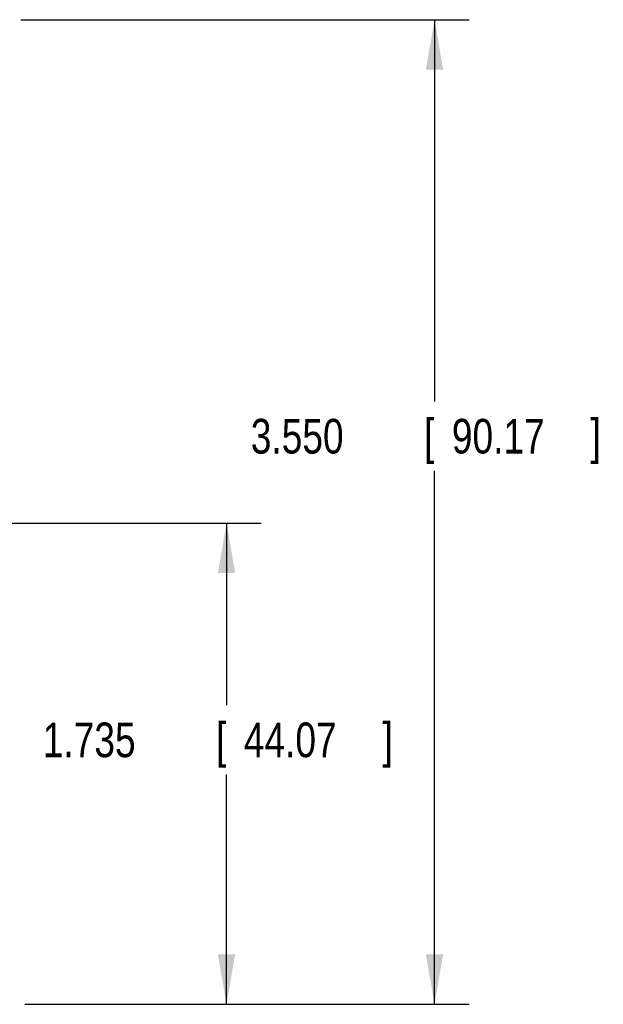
# Model space of a CAD drawing. Header units: inches. Extents: x 0 to 34, y 0 to 22.
# Tile 23 of 83: x 9.2 to 11.4, y 5.5 to 9. Entities that reach past the tile are written whole.
import ezdxf

# ---------------------------------------------------------------- set-up
doc = ezdxf.new("R2010")
doc.units = ezdxf.units.IN
doc.header["$LTSCALE"] = 1.87
doc.header["$MEASUREMENT"] = 0
doc.layers.get('0').update_dxf_attribs({"linetype": 'CONTINUOUS'})
doc.layers.add('DIMENSIONS', color=7, linetype='CONTINUOUS')
doc.styles.get("Standard").update_dxf_attribs({"font": 'txt', "width": 0.8})
doc.dimstyles.new('DIMSTYLE_1', dxfattribs={"dimtxt": 0.125, "dimasz": 0.18, "dimexe": 0.18, "dimexo": 0.0625, "dimgap": 0.09, "dimtad": 0, "dimtih": 1, "dimtoh": 1, "dimdec": 3, "dimzin": 4, "dimdsep": 46, "dimtxsty": 'STANDARD', "dimblk": '_FILLED', "dimblk1": '_FILLED', "dimblk2": '_FILLED', "dimcen": 0.09, "dimadec": 0, "dimazin": 0, "dimtp": 0.01, "dimtm": 0.01, "dimtfac": 1, "dimtdec": 3, "dimtofl": 0, "dimtmove": 0, "dimatfit": 3, "dimldrblk": '_FILLED', "dimfxl": 1, "dimtolj": 1, "dimtzin": 4, "dimarcsym": 0})

# ---------------------------------------------------------------- blocks, each defined once
blk = doc.blocks.new('_FILLED')
at = {"color": 0, "linetype": 'BYBLOCK'}
blk.add_solid([(0, 0), (-1, 0.174), (-1, -0.174)], dxfattribs=at)
blk = doc.blocks.new('*D2')
at = {"layer": 'DIMENSIONS', "color": 2, "linetype": 'CONTINUOUS'}
for p, q in [((7.7337, 7.2162), (10.1193, 7.2162)), ((9.9943, 7.2162), (9.9943, 6.5597)), ((9.9943, 5.4812), (9.9943, 6.3097)), ((9.2666, 5.4812), (10.1193, 5.4812))]:
    blk.add_line(p, q, dxfattribs=at)
at = {"layer": 'DIMENSIONS', "color": 2, "linetype": 'CONTINUOUS', "xscale": 0.18, "yscale": 0.18, "zscale": 0.18}
for p, rotation in [((9.9943, 7.2162), 90), ((9.9943, 5.4812), 270)]:
    blk.add_blockref('_FILLED', p, dxfattribs=dict(at, rotation=rotation))
at = {"layer": 'DIMENSIONS', "color": 2, "linetype": 'CONTINUOUS', "width": 0.8}
for s, p in [('1.735', (9.3318, 6.3722)), ('[', (9.9568, 6.3722)), ('44.07', (10.0568, 6.3722)), (']', (10.5568, 6.3722))]:
    blk.add_text(s, height=0.125, dxfattribs=at).set_placement(p)
blk = doc.blocks.new('*D3')
at = {"layer": 'DIMENSIONS', "color": 2, "linetype": 'CONTINUOUS'}
for p, q in [((9.2528, 9.0312), (10.8693, 9.0312)), ((10.7443, 9.0312), (10.7443, 7.6545)), ((10.7443, 5.4812), (10.7443, 7.4045)), ((9.27, 5.4812), (10.8693, 5.4812))]:
    blk.add_line(p, q, dxfattribs=at)
at = {"layer": 'DIMENSIONS', "color": 2, "linetype": 'CONTINUOUS', "xscale": 0.18, "yscale": 0.18, "zscale": 0.18}
for p, rotation in [((10.7443, 9.0312), 90), ((10.7443, 5.4812), 270)]:
    blk.add_blockref('_FILLED', p, dxfattribs=dict(at, rotation=rotation))
at = {"layer": 'DIMENSIONS', "color": 2, "linetype": 'CONTINUOUS', "width": 0.8}
for s, p in [('[', (10.7068, 7.467)), (']', (11.3068, 7.467)), ('3.550', (10.0818, 7.467)), ('90.17', (10.8068, 7.467))]:
    blk.add_text(s, height=0.125, dxfattribs=at).set_placement(p)

msp = doc.modelspace()

# ---------------------------------------------------------------- dimensions: what is measured, and where the dimension line sits
at = {"layer": 'DIMENSIONS', "color": 2, "linetype": 'CONTINUOUS'}
for base, p1, p2, picture, middle in [((10.7443, 9.0312), (9.27, 5.4812), (9.2528, 9.0312), '*D3', (10.7443, 7.5295)), ((9.9943, 7.2162), (9.2666, 5.4812), (7.7337, 7.2162), '*D2', (9.9943, 6.4347))]:
    dim = msp.add_linear_dim(base=base, p1=p1, p2=p2, angle=90, dimstyle='DIMSTYLE_1', dxfattribs=at)
    dim.commit()
    dim.dimension.update_dxf_attribs({"geometry": picture, "text_midpoint": middle, "dimtype": 160})

doc.saveas('drawing.dxf')
